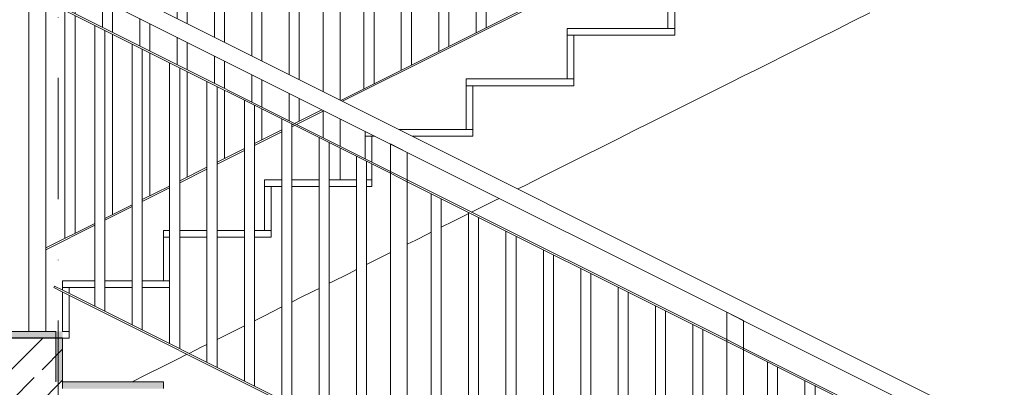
# Model space of a CAD drawing. Header units: centimetres. Extents: x -1103 to 10505, y -997 to 1780.
# Tile 68 of 107: x 8968 to 9261, y 221 to 331. Entities that reach past the tile are written whole.
import ezdxf
from ezdxf.enums import TextEntityAlignment as Align

# ---------------------------------------------------------------- set-up
doc = ezdxf.new("R2010")
doc.units = ezdxf.units.CM
doc.header["$LTSCALE"] = 0.1
doc.header["$MEASUREMENT"] = 0
doc.linetypes.add('Kropki i Kreski', pattern=[720, 360, -180, 0, -180])
doc.linetypes.add('Wipeout_Contour', pattern=[1000, 0, -1000])
for name, color, linetype in [('2_barierki.K_IR', 7, 'Continuous'), ('2_schody.K_IR', 7, 'Continuous'), ('2_stropy.ISTN', 7, 'Continuous'), ('4_osie.ISTN', 7, 'Continuous')]:
    doc.layers.add(name, color=color, linetype=linetype)
doc.styles.add('GENERATED_STYLE_1', font='txt')

# ---------------------------------------------------------------- blocks, each defined once
blk = doc.blocks.new('ElemPrzekroju_750_2', base_point=(10358.23, -421.51))
at = {"layer": '2_schody.K_IR', "linetype": 'Continuous', "lineweight": 0, "true_color": 0x000000}
blk.add_hatch(color=18, dxfattribs=at).paths.add_polyline_path([(9010.87, 220.99), (9010.87, 222.99), (8978.87, 222.99), (8978.87, 220.99)])
at = {"layer": '2_schody.K_IR', "color": 7, "linetype": 'Continuous', "lineweight": 15}
for p, q in [((8978.87, 222.99), (8978.87, 220.99)), ((9010.87, 222.99), (8980.87, 222.99)), ((9010.87, 222.99), (9010.87, 220.99)), ((8980.87, 220.99), (8978.87, 220.99))]:
    blk.add_line(p, q, dxfattribs=at)
blk = doc.blocks.new('ElemPrzekroju_776_2', base_point=(10358.23, -421.51))
at = {"layer": '2_stropy.ISTN', "linetype": 'Continuous', "lineweight": 0, "true_color": 0x000000}
blk.add_hatch(color=18, dxfattribs=at).paths.add_polyline_path([(8980.87, 237.99), (8805.87, 237.99), (8805.87, 235.99), (8980.87, 235.99)])
at = {"layer": '2_stropy.ISTN', "color": 7, "linetype": 'Continuous', "lineweight": 15}
blk.add_line((8978.87, 237.99), (8805.87, 237.99), dxfattribs=at)
at = {"color": 254, "linetype": 'Wipeout_Contour', "lineweight": 0, "ltscale": 35584.994354}
blk.add_wipeout([(8805.87, 235.99), (8805.87, 215.99), (8980.87, 215.99), (8980.87, 235.99)], dxfattribs=at).dxf.layer = '2_stropy.ISTN'
at = {"layer": '2_stropy.ISTN', "linetype": 'Continuous', "lineweight": 0, "true_color": 0x000000}
h = blk.add_hatch(dxfattribs=at)
h.set_pattern_fill('Beton_zbrojony_0002', color=18, style=0, pattern_type=2)
h.set_pattern_definition([(45, (10358.23, -421.512), (-9.19239, 9.19239), []), (45, (10353.634, -416.916), (-9.19239, 9.19239), [9.75, -3.25])])
h.paths.add_polyline_path([(8805.87, 235.99), (8805.87, 215.99), (8980.87, 215.99), (8980.87, 235.99)])
at = {"layer": '2_stropy.ISTN', "color": 7, "linetype": 'Continuous', "lineweight": 0}
for p, q in [((8805.87, 237.99), (8805.87, 235.99)), ((8980.87, 222.99), (8980.87, 220.99))]:
    blk.add_line(p, q, dxfattribs=at)
at = {"layer": '2_stropy.ISTN', "color": 7, "linetype": 'Continuous', "lineweight": 30}
for p, q in [((8980.87, 235.99), (8805.87, 235.99)), ((8944.15, 215.99), (8805.87, 215.99))]:
    blk.add_line(p, q, dxfattribs=at)
blk = doc.blocks.new('ElemPrzekroju_778_2', base_point=(10358.23, -421.51))
at = {"layer": '2_schody.K_IR', "color": 7, "linetype": 'Continuous', "lineweight": 15}
for p, q in [((8990.48, 252.99), (8980.87, 252.99)), ((8980.87, 250.99), (8980.87, 252.99)), ((9001.59, 252.99), (8993.48, 252.99)), ((9010.87, 252.99), (9004.59, 252.99)), ((8982.87, 250.99), (8980.87, 250.99))]:
    blk.add_line(p, q, dxfattribs=at)
blk = doc.blocks.new('ElemPrzekroju_779_2', base_point=(10358.23, -421.51))
at = {"layer": '2_schody.K_IR', "color": 7, "linetype": 'Continuous', "lineweight": 15}
for p, q in [((9012.71, 267.99), (9010.87, 267.99)), ((9010.87, 265.99), (9010.87, 267.99)), ((9023.82, 267.99), (9015.71, 267.99)), ((9034.93, 267.99), (9026.82, 267.99)), ((9040.87, 267.99), (9037.93, 267.99)), ((9012.71, 265.99), (9010.87, 265.99))]:
    blk.add_line(p, q, dxfattribs=at)
blk = doc.blocks.new('ElemPrzekroju_780_2', base_point=(10358.23, -421.51))
at = {"layer": '2_schody.K_IR', "color": 7, "linetype": 'Continuous', "lineweight": 15}
for p, q in [((9046.04, 282.99), (9040.87, 282.99)), ((9040.87, 280.99), (9040.87, 282.99)), ((9057.15, 282.99), (9049.04, 282.99)), ((9068.26, 282.99), (9060.15, 282.99)), ((9042.87, 280.99), (9040.87, 280.99))]:
    blk.add_line(p, q, dxfattribs=at)
blk = doc.blocks.new('ElemPrzekroju_781_2', base_point=(10358.23, -421.51))
at = {"layer": '2_schody.K_IR', "color": 7, "linetype": 'Continuous', "lineweight": 15}
for p, q in [((9070.87, 295.99), (9070.87, 297.4)), ((9072.87, 295.99), (9070.87, 295.99)), ((9100.87, 297.99), (9080.87, 297.99))]:
    blk.add_line(p, q, dxfattribs=at)
blk = doc.blocks.new('ElemPrzekroju_782_2', base_point=(10358.23, -421.51))
at = {"layer": '2_schody.K_IR', "color": 7, "linetype": 'Continuous', "lineweight": 15}
for p, q in [((9130.87, 312.99), (9100.87, 312.99)), ((9100.87, 310.99), (9100.87, 312.99)), ((9102.87, 310.99), (9100.87, 310.99))]:
    blk.add_line(p, q, dxfattribs=at)
blk = doc.blocks.new('ElemPrzekroju_783_2', base_point=(10358.23, -421.51))
at = {"layer": '2_schody.K_IR', "color": 7, "linetype": 'Continuous', "lineweight": 15}
for p, q in [((9160.87, 327.99), (9130.87, 327.99)), ((9130.87, 325.99), (9130.87, 327.99)), ((9132.87, 325.99), (9130.87, 325.99))]:
    blk.add_line(p, q, dxfattribs=at)
blk = doc.blocks.new('ElemPrzekroju_797_2', base_point=(10358.23, -421.51))
at = {"layer": '2_schody.K_IR', "color": 7, "linetype": 'Continuous', "lineweight": 15}
for p, q in [((9162.87, 325.99), (9162.87, 340.99)), ((9215.87, 330.13), (9220.87, 332.63)), ((9210.87, 327.63), (9215.87, 330.13)), ((9132.87, 310.99), (9132.87, 325.99)), ((9162.87, 325.99), (9132.87, 325.99)), ((9200.87, 322.63), (9205.87, 325.13)), ((9205.87, 325.13), (9210.87, 327.63)), ((9195.87, 320.13), (9200.87, 322.63)), ((9190.87, 317.63), (9195.87, 320.13)), ((9187.12, 315.75), (9190.87, 317.63)), ((9179.62, 312), (9183.37, 313.88)), ((9183.37, 313.88), (9187.12, 315.75)), ((9102.87, 295.99), (9102.87, 310.99)), ((9132.87, 310.99), (9102.87, 310.99)), ((9175.87, 310.13), (9179.62, 312)), ((9168.37, 306.38), (9172.12, 308.25)), ((9172.12, 308.25), (9175.87, 310.13)), ((9160.87, 302.63), (9164.62, 304.5)), ((9164.62, 304.5), (9168.37, 306.38)), ((9155.87, 300.13), (9160.87, 302.63)), ((9150.87, 297.63), (9155.87, 300.13)), ((9072.87, 288.27), (9072.87, 295.99)), ((9073.69, 295.99), (9072.87, 295.99)), ((9102.87, 295.99), (9084.87, 295.99)), ((9145.87, 295.13), (9150.87, 297.63)), ((9140.87, 292.63), (9145.87, 295.13)), ((9130.87, 287.63), (9135.87, 290.13)), ((9135.87, 290.13), (9140.87, 292.63)), ((9072.87, 280.99), (9072.87, 287.71)), ((9127.12, 285.75), (9130.87, 287.63)), ((9123.37, 283.88), (9127.12, 285.75)), ((9116.23, 280.31), (9118.37, 281.38)), ((9118.37, 281.38), (9120.87, 282.63)), ((9120.87, 282.63), (9122.12, 283.25)), ((9122.12, 283.25), (9123.37, 283.88)), ((9042.87, 265.99), (9042.87, 280.99)), ((9046.04, 280.99), (9042.87, 280.99)), ((9057.15, 280.99), (9049.04, 280.99)), ((9068.26, 280.99), (9060.15, 280.99)), ((9072.87, 280.99), (9071.26, 280.99)), ((9104.62, 274.5), (9108.37, 276.38)), ((9108.37, 276.38), (9109.62, 277)), ((9109.62, 277), (9110.64, 277.51)), ((9097.12, 270.75), (9100.87, 272.63)), ((9100.87, 272.63), (9101.59, 272.99)), ((9102.51, 273.45), (9104.62, 274.5)), ((9093.48, 268.93), (9097.12, 270.75)), ((9085.87, 265.13), (9089.62, 267)), ((9089.62, 267), (9090.48, 267.43)), ((9023.82, 265.99), (9015.71, 265.99)), ((9034.93, 265.99), (9026.82, 265.99)), ((9042.87, 265.99), (9037.93, 265.99)), ((9083.37, 263.88), (9085.87, 265.13)), ((9074.62, 259.5), (9078.37, 261.38)), ((9071.26, 257.82), (9074.62, 259.5)), ((9060.87, 252.63), (9065.87, 255.13)), ((9065.87, 255.13), (9068.26, 256.32)), ((9060.15, 252.27), (9060.87, 252.63)), ((8982.87, 249.27), (8982.87, 250.99)), ((8990.48, 250.99), (8982.87, 250.99)), ((9001.59, 250.99), (8993.48, 250.99)), ((9012.71, 250.99), (9004.59, 250.99)), ((9050.87, 247.63), (9055.87, 250.13)), ((9055.87, 250.13), (9057.15, 250.77)), ((8982.87, 237.99), (8982.87, 248.71)), ((9049.04, 246.71), (9050.87, 247.63)), ((9040.87, 242.63), (9045.87, 245.13)), ((9045.87, 245.13), (9046.04, 245.21)), ((9037.93, 241.15), (9040.87, 242.63)), ((8982.87, 235.99), (8982.87, 237.99)), ((9029.62, 237), (9033.37, 238.88)), ((9033.37, 238.88), (9034.93, 239.65)), ((8980.87, 235.99), (8982.87, 235.99)), ((9026.82, 235.6), (9029.62, 237)), ((9018.51, 231.45), (9022.12, 233.25)), ((9022.12, 233.25), (9023.82, 234.1)), ((9010.87, 227.63), (9014.62, 229.5)), ((9014.62, 229.5), (9017.95, 231.17)), ((9005.87, 225.13), (9010.87, 227.63)), ((9001.59, 222.99), (9005.87, 225.13))]:
    blk.add_line(p, q, dxfattribs=at)
blk = doc.blocks.new('ElemPrzekroju_964_2', base_point=(10358.23, -421.51))
at = {"layer": '2_schody.K_IR', "linetype": 'Continuous', "lineweight": 0, "true_color": 0x000000}
blk.add_hatch(color=18, dxfattribs=at).paths.add_polyline_path([(8980.87, 237.99), (8978.87, 237.99), (8978.87, 222.99), (8980.87, 222.99)])
at = {"layer": '2_schody.K_IR', "color": 7, "linetype": 'Continuous', "lineweight": 15}
for p, q in [((8978.87, 237.99), (8978.87, 222.99)), ((8980.87, 235.99), (8980.87, 222.99))]:
    blk.add_line(p, q, dxfattribs=at)
blk = doc.blocks.new('ElemPrzekroju_969_2', base_point=(10358.23, -421.51))
at = {"layer": '2_schody.K_IR', "color": 7, "linetype": 'Continuous', "lineweight": 15}
for p, q in [((8980.87, 250.27), (8980.87, 250.99)), ((8980.87, 237.99), (8980.87, 249.71)), ((8982.87, 237.99), (8980.87, 237.99))]:
    blk.add_line(p, q, dxfattribs=at)
blk = doc.blocks.new('ElemPrzekroju_970_2', base_point=(10358.23, -421.51))
at = {"layer": '2_schody.K_IR', "color": 7, "linetype": 'Continuous', "lineweight": 15}
for p, q in [((9010.87, 252.99), (9010.87, 265.99)), ((9012.71, 252.99), (9010.87, 252.99))]:
    blk.add_line(p, q, dxfattribs=at)
blk = doc.blocks.new('ElemPrzekroju_971_2', base_point=(10358.23, -421.51))
at = {"layer": '2_schody.K_IR', "color": 7, "linetype": 'Continuous', "lineweight": 15}
for p, q in [((9070.87, 289.27), (9070.87, 295.99)), ((9072.87, 282.99), (9071.26, 282.99))]:
    blk.add_line(p, q, dxfattribs=at)
blk = doc.blocks.new('ElemPrzekroju_972_2', base_point=(10358.23, -421.51))
at = {"layer": '2_schody.K_IR', "color": 7, "linetype": 'Continuous', "lineweight": 15}
for p, q in [((9100.87, 297.99), (9100.87, 310.99)), ((9102.87, 297.99), (9100.87, 297.99))]:
    blk.add_line(p, q, dxfattribs=at)
blk = doc.blocks.new('ElemPrzekroju_973_2', base_point=(10358.23, -421.51))
at = {"layer": '2_schody.K_IR', "color": 7, "linetype": 'Continuous', "lineweight": 15}
for p, q in [((9130.87, 312.99), (9130.87, 325.99)), ((9132.87, 312.99), (9130.87, 312.99))]:
    blk.add_line(p, q, dxfattribs=at)
blk = doc.blocks.new('ElemPrzekroju_974_2', base_point=(10358.23, -421.51))
at = {"layer": '2_schody.K_IR', "color": 7, "linetype": 'Continuous', "lineweight": 15}
for p, q in [((9160.87, 327.99), (9160.87, 340.99)), ((9162.87, 327.99), (9160.87, 327.99))]:
    blk.add_line(p, q, dxfattribs=at)
blk = doc.blocks.new('ElemPrzekroju_1041_2', base_point=(10358.23, -421.51))
at = {"layer": '2_schody.K_IR', "color": 7, "linetype": 'Continuous', "lineweight": 15}
for p, q in [((9040.87, 267.99), (9040.87, 280.99)), ((9042.87, 267.99), (9040.87, 267.99))]:
    blk.add_line(p, q, dxfattribs=at)
blk = doc.blocks.new('ElemPrzekroju_1738_2', base_point=(10358.23, -421.51))
at = {"layer": '2_barierki.K_IR', "color": 7, "linetype": 'Continuous', "lineweight": 0}
for p, q in [((8979.69, 342.99), (8980.87, 347.99)), ((9260.87, 207.99), (8980.87, 347.99)), ((9078.37, 293.65), (8979.69, 342.99)), ((9083.37, 291.15), (9078.37, 293.65)), ((9178.37, 243.65), (9083.37, 291.15)), ((9183.37, 241.15), (9178.37, 243.65)), ((9255.87, 204.9), (9183.37, 241.15)), ((9255.87, 204.9), (9260.87, 207.99))]:
    blk.add_line(p, q, dxfattribs=at)
blk = doc.blocks.new('ElemPrzekroju_1739_2', base_point=(10358.23, -421.51))
at = {"layer": '2_barierki.K_IR', "color": 7, "linetype": 'Continuous', "lineweight": 0}
for p, q in [((9078.37, 200.96), (8980.76, 249.76)), ((9078.37, 201.52), (8980.98, 250.21)), ((9083.37, 199.02), (9078.37, 201.52)), ((9083.37, 198.46), (9078.37, 200.96)), ((9178.37, 151.52), (9083.37, 199.02)), ((9178.37, 150.96), (9083.37, 198.46)), ((9183.37, 149.02), (9178.37, 151.52)), ((9183.37, 148.46), (9178.37, 150.96)), ((9255.87, 112.77), (9183.37, 149.02)), ((9255.87, 112.21), (9183.37, 148.46)), ((9258.62, 111.39), (9255.87, 112.77)), ((9258.12, 111.08), (9255.87, 112.21)), ((9258.12, 111.08), (9258.62, 111.39))]:
    blk.add_line(p, q, dxfattribs=at)
blk = doc.blocks.new('ElemPrzekroju_1740_2', base_point=(10358.23, -421.51))
at = {"layer": '2_barierki.K_IR', "color": 7, "linetype": 'Continuous', "lineweight": 0}
for p, q in [((9078.37, 284.96), (8980.76, 333.76)), ((9078.37, 285.52), (8980.98, 334.21)), ((9083.37, 283.02), (9078.37, 285.52)), ((9083.37, 282.46), (9078.37, 284.96)), ((9178.37, 235.52), (9083.37, 283.02)), ((9178.37, 234.96), (9083.37, 282.46)), ((9183.37, 233.02), (9178.37, 235.52)), ((9183.37, 232.46), (9178.37, 234.96)), ((9255.87, 196.77), (9183.37, 233.02)), ((9255.87, 196.21), (9183.37, 232.46)), ((9258.62, 195.39), (9255.87, 196.77)), ((9258.12, 195.08), (9255.87, 196.21)), ((9258.12, 195.08), (9258.62, 195.39))]:
    blk.add_line(p, q, dxfattribs=at)
blk = doc.blocks.new('ElemPrzekroju_1766_2', base_point=(10358.23, -421.51))
at = {"layer": '2_barierki.K_IR', "color": 7, "linetype": 'Continuous', "lineweight": 0}
for p, q in [((9178.37, 243.68), (9183.37, 241.18)), ((9178.37, 243.65), (9178.37, 243.68)), ((9178.37, 235.52), (9178.37, 243.65)), ((9183.37, 241.15), (9183.37, 241.18)), ((9183.37, 233.02), (9183.37, 241.15)), ((9178.37, 234.96), (9178.37, 235.52)), ((9178.37, 151.52), (9178.37, 234.96)), ((9183.37, 232.46), (9183.37, 233.02)), ((9183.37, 149.02), (9183.37, 232.46)), ((9178.37, 150.96), (9178.37, 151.52)), ((9178.37, 132.99), (9178.37, 150.96)), ((9183.37, 148.46), (9183.37, 149.02)), ((9183.37, 132.99), (9183.37, 148.46))]:
    blk.add_line(p, q, dxfattribs=at)
blk = doc.blocks.new('ElemPrzekroju_1771_2', base_point=(10358.23, -421.51))
at = {"layer": '2_barierki.K_IR', "color": 7, "linetype": 'Continuous', "lineweight": 0}
for p, q in [((9201.59, 139.91), (9201.59, 223.35)), ((9204.59, 138.41), (9204.59, 221.85))]:
    blk.add_line(p, q, dxfattribs=at)
blk = doc.blocks.new('ElemPrzekroju_1772_2', base_point=(10358.23, -421.51))
at = {"layer": '2_barierki.K_IR', "color": 7, "linetype": 'Continuous', "lineweight": 0}
for p, q in [((9190.48, 145.46), (9190.48, 228.9)), ((9193.48, 143.96), (9193.48, 227.4))]:
    blk.add_line(p, q, dxfattribs=at)
blk = doc.blocks.new('ElemPrzekroju_1773_2', base_point=(10358.23, -421.51))
at = {"layer": '2_barierki.K_IR', "color": 7, "linetype": 'Continuous', "lineweight": 0}
for p, q in [((9078.37, 293.68), (9083.37, 291.18)), ((9078.37, 293.65), (9078.37, 293.68)), ((9078.37, 285.52), (9078.37, 293.65)), ((9083.37, 291.15), (9083.37, 291.18)), ((9083.37, 283.02), (9083.37, 291.15)), ((9078.37, 284.96), (9078.37, 285.52)), ((9078.37, 201.52), (9078.37, 284.96)), ((9083.37, 282.46), (9083.37, 283.02)), ((9083.37, 199.02), (9083.37, 282.46)), ((9078.37, 200.96), (9078.37, 201.52)), ((9078.37, 177.99), (9078.37, 200.96)), ((9083.37, 198.46), (9083.37, 199.02)), ((9083.37, 177.99), (9083.37, 198.46))]:
    blk.add_line(p, q, dxfattribs=at)
blk = doc.blocks.new('ElemPrzekroju_1774_2', base_point=(10358.23, -421.51))
at = {"layer": '2_barierki.K_IR', "color": 7, "linetype": 'Continuous', "lineweight": 0}
for p, q in [((9168.26, 156.57), (9168.26, 240.01)), ((9171.26, 155.07), (9171.26, 238.51))]:
    blk.add_line(p, q, dxfattribs=at)
blk = doc.blocks.new('ElemPrzekroju_1775_2', base_point=(10358.23, -421.51))
at = {"layer": '2_barierki.K_IR', "color": 7, "linetype": 'Continuous', "lineweight": 0}
for p, q in [((9157.15, 162.13), (9157.15, 245.57)), ((9160.15, 160.63), (9160.15, 244.07))]:
    blk.add_line(p, q, dxfattribs=at)
blk = doc.blocks.new('ElemPrzekroju_1776_2', base_point=(10358.23, -421.51))
at = {"layer": '2_barierki.K_IR', "color": 7, "linetype": 'Continuous', "lineweight": 0}
for p, q in [((9146.04, 167.68), (9146.04, 251.12)), ((9149.04, 166.18), (9149.04, 249.62))]:
    blk.add_line(p, q, dxfattribs=at)
blk = doc.blocks.new('ElemPrzekroju_1777_2', base_point=(10358.23, -421.51))
at = {"layer": '2_barierki.K_IR', "color": 7, "linetype": 'Continuous', "lineweight": 0}
for p, q in [((9134.93, 173.24), (9134.93, 256.68)), ((9137.93, 171.74), (9137.93, 255.18))]:
    blk.add_line(p, q, dxfattribs=at)
blk = doc.blocks.new('ElemPrzekroju_1778_2', base_point=(10358.23, -421.51))
at = {"layer": '2_barierki.K_IR', "color": 7, "linetype": 'Continuous', "lineweight": 0}
for p, q in [((9123.82, 178.79), (9123.82, 262.24)), ((9126.82, 177.29), (9126.82, 260.74))]:
    blk.add_line(p, q, dxfattribs=at)
blk = doc.blocks.new('ElemPrzekroju_1779_2', base_point=(10358.23, -421.51))
at = {"layer": '2_barierki.K_IR', "color": 7, "linetype": 'Continuous', "lineweight": 0}
for p, q in [((9112.71, 184.35), (9112.71, 267.79)), ((9115.71, 182.85), (9115.71, 266.29))]:
    blk.add_line(p, q, dxfattribs=at)
blk = doc.blocks.new('ElemPrzekroju_1780_2', base_point=(10358.23, -421.51))
at = {"layer": '2_barierki.K_IR', "color": 7, "linetype": 'Continuous', "lineweight": 0}
for p, q in [((9101.59, 189.91), (9101.59, 273.35)), ((9104.59, 188.41), (9104.59, 271.85))]:
    blk.add_line(p, q, dxfattribs=at)
blk = doc.blocks.new('ElemPrzekroju_1781_2', base_point=(10358.23, -421.51))
at = {"layer": '2_barierki.K_IR', "color": 7, "linetype": 'Continuous', "lineweight": 0}
for p, q in [((9090.48, 195.46), (9090.48, 278.9)), ((9093.48, 193.96), (9093.48, 277.4))]:
    blk.add_line(p, q, dxfattribs=at)
blk = doc.blocks.new('ElemPrzekroju_1782_2', base_point=(10358.23, -421.51))
at = {"layer": '2_barierki.K_IR', "color": 7, "linetype": 'Continuous', "lineweight": 0}
for p, q in [((9068.26, 206.57), (9068.26, 290.01)), ((9071.26, 205.07), (9071.26, 288.51))]:
    blk.add_line(p, q, dxfattribs=at)
blk = doc.blocks.new('ElemPrzekroju_1783_2', base_point=(10358.23, -421.51))
at = {"layer": '2_barierki.K_IR', "color": 7, "linetype": 'Continuous', "lineweight": 0}
for p, q in [((9057.15, 212.13), (9057.15, 295.57)), ((9060.15, 210.63), (9060.15, 294.07))]:
    blk.add_line(p, q, dxfattribs=at)
blk = doc.blocks.new('ElemPrzekroju_1784_2', base_point=(10358.23, -421.51))
at = {"layer": '2_barierki.K_IR', "color": 7, "linetype": 'Continuous', "lineweight": 0}
for p, q in [((9046.04, 217.68), (9046.04, 301.12)), ((9049.04, 216.18), (9049.04, 299.62))]:
    blk.add_line(p, q, dxfattribs=at)
blk = doc.blocks.new('ElemPrzekroju_1785_2', base_point=(10358.23, -421.51))
at = {"layer": '2_barierki.K_IR', "color": 7, "linetype": 'Continuous', "lineweight": 0}
for p, q in [((9034.93, 223.24), (9034.93, 306.68)), ((9037.93, 221.74), (9037.93, 305.18))]:
    blk.add_line(p, q, dxfattribs=at)
blk = doc.blocks.new('ElemPrzekroju_1786_2', base_point=(10358.23, -421.51))
at = {"layer": '2_barierki.K_IR', "color": 7, "linetype": 'Continuous', "lineweight": 0}
for p, q in [((9023.82, 228.79), (9023.82, 312.24)), ((9026.82, 227.29), (9026.82, 310.74))]:
    blk.add_line(p, q, dxfattribs=at)
blk = doc.blocks.new('ElemPrzekroju_1787_2', base_point=(10358.23, -421.51))
at = {"layer": '2_barierki.K_IR', "color": 7, "linetype": 'Continuous', "lineweight": 0}
for p, q in [((9012.71, 234.35), (9012.71, 317.79)), ((9015.71, 232.85), (9015.71, 316.29))]:
    blk.add_line(p, q, dxfattribs=at)
blk = doc.blocks.new('ElemPrzekroju_1788_2', base_point=(10358.23, -421.51))
at = {"layer": '2_barierki.K_IR', "color": 7, "linetype": 'Continuous', "lineweight": 0}
for p, q in [((9001.59, 239.91), (9001.59, 323.35)), ((9004.59, 238.41), (9004.59, 321.85))]:
    blk.add_line(p, q, dxfattribs=at)
blk = doc.blocks.new('ElemPrzekroju_1789_2', base_point=(10358.23, -421.51))
at = {"layer": '2_barierki.K_IR', "color": 7, "linetype": 'Continuous', "lineweight": 0}
for p, q in [((8990.48, 245.46), (8990.48, 328.9)), ((8993.48, 243.96), (8993.48, 327.4))]:
    blk.add_line(p, q, dxfattribs=at)
blk = doc.blocks.new('ElemPrzekroju_1792_2', base_point=(10358.23, -421.51))
at = {"layer": '2_barierki.K_IR', "color": 7, "linetype": 'Continuous', "lineweight": 0}
for p, q in [((8978.26, 251.01), (8978.48, 251.46)), ((8980.76, 249.76), (8978.26, 251.01)), ((8980.98, 250.21), (8978.48, 251.46))]:
    blk.add_line(p, q, dxfattribs=at)
blk = doc.blocks.new('ElemPrzekroju_1968_2', base_point=(10358.23, -421.51))
at = {"layer": '2_barierki.K_IR', "color": 7, "linetype": 'Continuous', "lineweight": 0}
for p, q in [((9250.87, 400.24), (9255.87, 400.24)), ((9250.87, 399.71), (9250.93, 399.74)), ((9250.93, 399.74), (9255.87, 399.74)), ((9163.38, 356.52), (9213.23, 381.45)), ((9163.38, 355.96), (9213.79, 381.17)), ((9158.38, 354.02), (9163.38, 356.52)), ((9158.38, 353.46), (9163.38, 355.96)), ((9063.59, 306.63), (9158.38, 354.02)), ((9064.15, 306.35), (9158.38, 353.46)), ((9049.87, 299.77), (9058, 303.83)), ((9050.43, 299.49), (9058.38, 303.46)), ((9058.38, 303.46), (9058.56, 303.55)), ((9049.04, 299.35), (9049.31, 299.49)), ((9049.04, 298.79), (9049.87, 299.21)), ((9037.93, 293.79), (9046.04, 297.85)), ((9037.93, 293.24), (9046.04, 297.29)), ((9026.82, 288.24), (9034.93, 292.29)), ((9026.82, 287.68), (9034.93, 291.74)), ((9015.71, 282.68), (9023.82, 286.74)), ((9015.71, 282.12), (9023.82, 286.18)), ((9004.59, 277.13), (9012.71, 281.18)), ((9004.59, 276.57), (9012.71, 280.62)), ((8993.48, 271.57), (9001.59, 275.63)), ((8993.48, 271.01), (9001.59, 275.07)), ((8975.87, 262.77), (8990.48, 270.07)), ((8975.87, 262.21), (8990.48, 269.51))]:
    blk.add_line(p, q, dxfattribs=at)
blk = doc.blocks.new('ElemPrzekroju_1974_2', base_point=(10358.23, -421.51))
at = {"layer": '2_barierki.K_IR', "color": 7, "linetype": 'Continuous', "lineweight": 0}
for p, q in [((9058.38, 396.18), (9063.38, 398.68)), ((9063.38, 398.65), (9063.38, 398.68)), ((9063.38, 390.52), (9063.38, 398.65)), ((9058.38, 396.15), (9058.38, 396.18)), ((9058.38, 388.02), (9058.38, 396.15)), ((9063.38, 389.96), (9063.38, 390.52)), ((9063.38, 306.74), (9063.38, 389.96)), ((9058.38, 387.46), (9058.38, 388.02)), ((9058.38, 309.24), (9058.38, 387.46)), ((9058.38, 303.46), (9058.38, 303.64)), ((9058.38, 295.51), (9058.38, 303.46)), ((9063.38, 293.01), (9063.38, 301.14)), ((9063.38, 282.99), (9063.38, 292.46))]:
    blk.add_line(p, q, dxfattribs=at)
blk = doc.blocks.new('ElemPrzekroju_1975_2', base_point=(10358.23, -421.51))
at = {"layer": '2_barierki.K_IR', "color": 7, "linetype": 'Continuous', "lineweight": 0}
for p, q in [((8981.6, 347.62), (8981.6, 349.07)), ((8984.6, 346.12), (8984.6, 350.57)), ((8981.6, 333.9), (8981.6, 342.03)), ((8984.6, 332.4), (8984.6, 340.53)), ((8981.6, 265.63), (8981.6, 333.34)), ((8984.6, 267.13), (8984.6, 331.84))]:
    blk.add_line(p, q, dxfattribs=at)
blk = doc.blocks.new('ElemPrzekroju_1976_2', base_point=(10358.23, -421.51))
at = {"layer": '2_barierki.K_IR', "color": 7, "linetype": 'Continuous', "lineweight": 0}
for p, q in [((8992.71, 342.07), (8992.71, 354.63)), ((8995.71, 340.57), (8995.71, 356.13)), ((8992.71, 328.35), (8992.71, 336.48)), ((8995.71, 326.85), (8995.71, 334.98)), ((8995.71, 272.69), (8995.71, 326.29))]:
    blk.add_line(p, q, dxfattribs=at)
blk = doc.blocks.new('ElemPrzekroju_1977_2', base_point=(10358.23, -421.51))
at = {"layer": '2_barierki.K_IR', "color": 7, "linetype": 'Continuous', "lineweight": 0}
for p, q in [((9003.82, 336.51), (9003.82, 360.18)), ((9006.82, 335.01), (9006.82, 361.68)), ((9003.82, 322.79), (9003.82, 330.92)), ((9006.82, 321.29), (9006.82, 329.42)), ((9006.82, 278.24), (9006.82, 320.73))]:
    blk.add_line(p, q, dxfattribs=at)
blk = doc.blocks.new('ElemPrzekroju_1978_2', base_point=(10358.23, -421.51))
at = {"layer": '2_barierki.K_IR', "color": 7, "linetype": 'Continuous', "lineweight": 0}
for p, q in [((9017.93, 329.46), (9017.93, 367.24)), ((9014.93, 330.96), (9014.93, 365.74)), ((9014.93, 317.24), (9014.93, 325.37)), ((9017.93, 315.74), (9017.93, 323.87)), ((9017.93, 283.8), (9017.93, 315.18))]:
    blk.add_line(p, q, dxfattribs=at)
blk = doc.blocks.new('ElemPrzekroju_1979_2', base_point=(10358.23, -421.51))
at = {"layer": '2_barierki.K_IR', "color": 7, "linetype": 'Continuous', "lineweight": 0}
for p, q in [((9029.04, 323.9), (9029.04, 372.79)), ((9026.04, 325.4), (9026.04, 371.29)), ((9026.04, 311.68), (9026.04, 319.81)), ((9029.04, 310.18), (9029.04, 318.31)), ((9029.04, 289.35), (9029.04, 309.62))]:
    blk.add_line(p, q, dxfattribs=at)
blk = doc.blocks.new('ElemPrzekroju_1980_2', base_point=(10358.23, -421.51))
at = {"layer": '2_barierki.K_IR', "color": 7, "linetype": 'Continuous', "lineweight": 0}
for p, q in [((9040.15, 318.35), (9040.15, 378.35)), ((9037.15, 319.85), (9037.15, 376.85)), ((9037.15, 306.13), (9037.15, 314.26)), ((9040.15, 304.63), (9040.15, 312.76)), ((9040.15, 294.91), (9040.15, 304.07))]:
    blk.add_line(p, q, dxfattribs=at)
blk = doc.blocks.new('ElemPrzekroju_1981_2', base_point=(10358.23, -421.51))
at = {"layer": '2_barierki.K_IR', "color": 7, "linetype": 'Continuous', "lineweight": 0}
for p, q in [((9051.27, 312.79), (9051.27, 383.91)), ((9048.27, 314.29), (9048.27, 382.41)), ((9048.27, 300.57), (9048.27, 308.7)), ((9051.27, 300.46), (9051.27, 307.2))]:
    blk.add_line(p, q, dxfattribs=at)
blk = doc.blocks.new('ElemPrzekroju_1983_2', base_point=(10358.23, -421.51))
at = {"layer": '2_barierki.K_IR', "color": 7, "linetype": 'Continuous', "lineweight": 0}
for p, q in [((9070.49, 310.08), (9070.49, 393.52)), ((9073.49, 311.58), (9073.49, 395.02))]:
    blk.add_line(p, q, dxfattribs=at)
blk = doc.blocks.new('ElemPrzekroju_1984_2', base_point=(10358.23, -421.51))
at = {"layer": '2_barierki.K_IR', "color": 7, "linetype": 'Continuous', "lineweight": 0}
for p, q in [((9081.6, 315.63), (9081.6, 399.07)), ((9084.6, 317.13), (9084.6, 400.57))]:
    blk.add_line(p, q, dxfattribs=at)
blk = doc.blocks.new('ElemPrzekroju_1985_2', base_point=(10358.23, -421.51))
at = {"layer": '2_barierki.K_IR', "color": 7, "linetype": 'Continuous', "lineweight": 0}
for p, q in [((9092.71, 321.19), (9092.71, 404.63)), ((9095.71, 322.69), (9095.71, 406.13))]:
    blk.add_line(p, q, dxfattribs=at)
blk = doc.blocks.new('ElemPrzekroju_1986_2', base_point=(10358.23, -421.51))
at = {"layer": '2_barierki.K_IR', "color": 7, "linetype": 'Continuous', "lineweight": 0}
for p, q in [((9103.82, 326.74), (9103.82, 410.18)), ((9106.82, 328.24), (9106.82, 411.68))]:
    blk.add_line(p, q, dxfattribs=at)
blk = doc.blocks.new('ElemPrzekroju_2024_2', base_point=(10358.23, -421.51))
at = {"layer": '2_barierki.K_IR', "color": 7, "linetype": 'Continuous', "lineweight": 0}
for p, q in [((8970.87, 345.99), (8975.87, 345.99)), ((8970.87, 237.99), (8970.87, 342.99)), ((8975.87, 237.99), (8975.87, 342.99))]:
    blk.add_line(p, q, dxfattribs=at)
blk = doc.blocks.new('Standardowy znacznik osi[6]_2', base_point=(8979.6, 1278.49))
at = {"layer": '4_osie.ISTN', "color": 252, "linetype": 'Kropki i Kreski', "lineweight": 15}
blk.add_line((8979.6, 1178.49), (8979.6, -721.51), dxfattribs=at)
at = {"layer": '4_osie.ISTN', "color": 252, "lineweight": 0, "style": 'GENERATED_STYLE_1'}
blk.add_attdef('AC_MarkerText_1', text='', height=35, rotation=360, dxfattribs=at).set_placement((8979.6, 1320.49), align=Align.MIDDLE_CENTER)

msp = doc.modelspace()

# ---------------------------------------------------------------- block references
at = {"layer": '2_barierki.K_IR', "lineweight": 0}
for name in ['ElemPrzekroju_1986_2', 'ElemPrzekroju_1985_2', 'ElemPrzekroju_1968_2', 'ElemPrzekroju_1974_2', 'ElemPrzekroju_1984_2', 'ElemPrzekroju_1983_2', 'ElemPrzekroju_1981_2', 'ElemPrzekroju_1980_2', 'ElemPrzekroju_1979_2', 'ElemPrzekroju_1978_2', 'ElemPrzekroju_1977_2', 'ElemPrzekroju_1976_2', 'ElemPrzekroju_1975_2', 'ElemPrzekroju_1789_2', 'ElemPrzekroju_1788_2', 'ElemPrzekroju_1787_2', 'ElemPrzekroju_1786_2', 'ElemPrzekroju_1785_2', 'ElemPrzekroju_1784_2', 'ElemPrzekroju_1783_2', 'ElemPrzekroju_1773_2', 'ElemPrzekroju_1782_2', 'ElemPrzekroju_1781_2', 'ElemPrzekroju_1780_2', 'ElemPrzekroju_1779_2', 'ElemPrzekroju_1778_2', 'ElemPrzekroju_1777_2', 'ElemPrzekroju_1792_2', 'ElemPrzekroju_1776_2', 'ElemPrzekroju_1775_2', 'ElemPrzekroju_1766_2', 'ElemPrzekroju_1774_2', 'ElemPrzekroju_1772_2', 'ElemPrzekroju_1771_2']:
    msp.add_blockref(name, (10358.23, -421.51), dxfattribs=at)
at = {"layer": '2_schody.K_IR', "lineweight": 0}
for name in ['ElemPrzekroju_974_2', 'ElemPrzekroju_783_2', 'ElemPrzekroju_973_2', 'ElemPrzekroju_782_2', 'ElemPrzekroju_972_2', 'ElemPrzekroju_781_2', 'ElemPrzekroju_971_2', 'ElemPrzekroju_780_2', 'ElemPrzekroju_1041_2', 'ElemPrzekroju_779_2', 'ElemPrzekroju_970_2', 'ElemPrzekroju_778_2', 'ElemPrzekroju_750_2']:
    msp.add_blockref(name, (10358.23, -421.51), dxfattribs=at)

# ---------------------------------------------------------------- next in the draw order: block references
at = {"layer": '2_stropy.ISTN', "lineweight": 0}
msp.add_blockref('ElemPrzekroju_776_2', (10358.23, -421.51), dxfattribs=at)

# ---------------------------------------------------------------- next in the draw order: block references
at = {"layer": '2_barierki.K_IR', "lineweight": 0}
for name in ['ElemPrzekroju_2024_2', 'ElemPrzekroju_1738_2', 'ElemPrzekroju_1740_2', 'ElemPrzekroju_1739_2']:
    msp.add_blockref(name, (10358.23, -421.51), dxfattribs=at)
at = {"layer": '2_schody.K_IR', "lineweight": 0}
for name in ['ElemPrzekroju_797_2', 'ElemPrzekroju_969_2', 'ElemPrzekroju_964_2']:
    msp.add_blockref(name, (10358.23, -421.51), dxfattribs=at)
at = {"layer": '4_osie.ISTN', "color": 252, "linetype": 'Continuous', "lineweight": 0}
msp.add_blockref('Standardowy znacznik osi[6]_2', (8979.6, 1278.49), dxfattribs=at)

doc.saveas('drawing.dxf')
